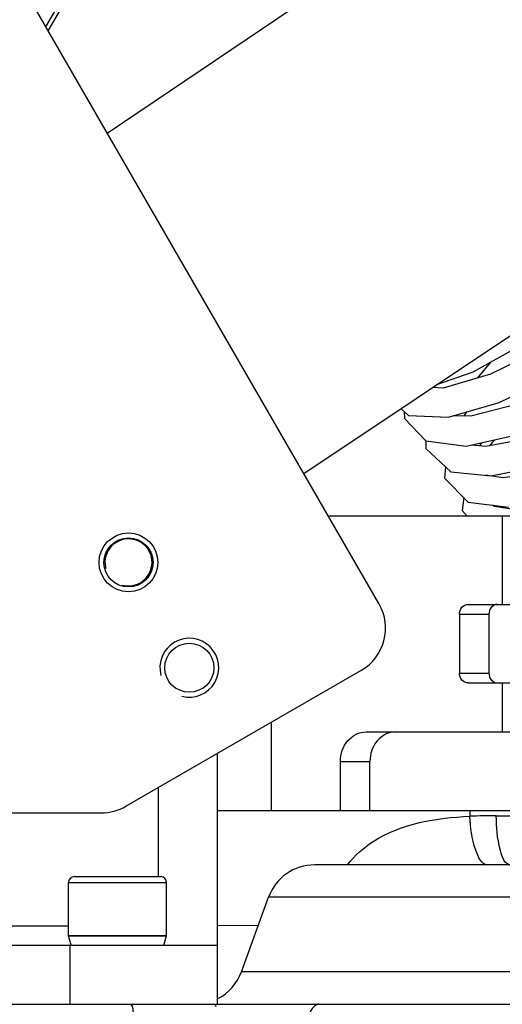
# Model space of a CAD drawing. Header units: millimetres. Extents: x 0 to 11890, y 0 to 8410.
# Tile 78 of 103: x 7024 to 7073, y 5672 to 5773. Entities that reach past the tile are written whole.
import ezdxf

# ---------------------------------------------------------------- set-up
doc = ezdxf.new("R2010")
doc.units = ezdxf.units.MM
doc.header["$LTSCALE"] = 653.95
doc.layers.get('0').update_dxf_attribs({"linetype": 'CONTINUOUS'})
for name, color, linetype in [('304103000006DXF_CONTINUOUS_LINE', 7, 'CONTINUOUS'), ('304105000022DXF_CONTINUOUS_LINE', 7, 'CONTINUOUS'), ('304105000023DXF_CONTINUOUS_LINE', 7, 'CONTINUOUS'), ('304105000035DXF_CONTINUOUS_LINE', 7, 'CONTINUOUS'), ('304105000040DXF_CONTINUOUS_LINE', 7, 'CONTINUOUS'), ('501023000027DXF_CONTINUOUS_LINE', 7, 'CONTINUOUS'), ('501023000078DXF_CONTINUOUS_LINE', 7, 'CONTINUOUS'), ('604006000006DXF_CONTINUOUS_LINE', 7, 'CONTINUOUS'), ('R50-1TANHUANDXF_CONTINUOUS_LINE', 7, 'CONTINUOUS'), ('运动范围_DXF_BALLOON', 7, 'CONTINUOUS'), ('运动范围_DXF_DIMENSION', 7, 'CONTINUOUS')]:
    doc.layers.add(name, color=color, linetype=linetype)
doc.styles.get("Standard").update_dxf_attribs({"font": 'txt', "width": 0.7})
doc.dimstyles.new('DIMSTYLE_1', dxfattribs={"dimtxt": 100, "dimasz": 60, "dimexe": 2, "dimexo": 0.2, "dimgap": 2.5, "dimtad": 0, "dimtih": 1, "dimtoh": 1, "dimdec": 1, "dimdsep": 46, "dimtxsty": 'Standard', "dimblk": '_FILLED', "dimblk1": '_FILLED', "dimblk2": '_FILLED', "dimcen": 0.09, "dimclrt": 5, "dimazin": 2, "dimtp": 0.1, "dimtm": 0.1, "dimtfac": 1, "dimtdec": 1, "dimtofl": 0, "dimtmove": 0, "dimatfit": 3, "dimldrblk": '_FILLED', "dimfxl": 0, "dimtolj": 1, "dimarcsym": 0})
doc.dimstyles.new('DIMSTYLE_3', dxfattribs={"dimtxt": 100, "dimasz": 60, "dimexe": 2, "dimexo": 0.2, "dimgap": 2.5, "dimtad": 1, "dimdec": 1, "dimdsep": 46, "dimtxsty": 'Standard', "dimblk": '_FILLED', "dimblk1": '_FILLED', "dimblk2": '_FILLED', "dimcen": 0.09, "dimclrt": 5, "dimazin": 2, "dimtp": 0.1, "dimtm": 0.1, "dimtfac": 1, "dimtdec": 1, "dimtofl": 0, "dimtmove": 0, "dimatfit": 3, "dimldrblk": '_FILLED', "dimfxl": 0, "dimtolj": 1, "dimarcsym": 0})
doc.dimstyles.new('DIMSTYLE_4', dxfattribs={"dimtxt": 100, "dimasz": 60, "dimexe": 2, "dimexo": 0.2, "dimgap": 2.5, "dimtad": 1, "dimdsep": 46, "dimtxsty": 'Standard', "dimblk": '_FILLED', "dimblk1": '_FILLED', "dimblk2": '_FILLED', "dimcen": 0.09, "dimclrt": 5, "dimazin": 2, "dimtp": 0.01, "dimtm": 0.01, "dimtfac": 1, "dimtofl": 0, "dimtmove": 0, "dimatfit": 3, "dimldrblk": '_FILLED', "dimfxl": 0, "dimtolj": 1, "dimarcsym": 0})
doc.dimstyles.new('DIMSTYLE_7', dxfattribs={"dimtxt": 100, "dimasz": 60, "dimexe": 2, "dimexo": 0.2, "dimgap": 2.5, "dimtad": 0, "dimtih": 1, "dimtoh": 1, "dimdec": 1, "dimdsep": 46, "dimtxsty": 'Standard', "dimblk": '_FILLED', "dimblk1": '_FILLED', "dimblk2": '_FILLED', "dimcen": 0.09, "dimclrt": 5, "dimazin": 2, "dimtp": 0.01, "dimtm": 0.01, "dimtfac": 1, "dimtofl": 0, "dimtmove": 0, "dimatfit": 3, "dimldrblk": '_FILLED', "dimfxl": 0, "dimtolj": 1, "dimarcsym": 0})

# ---------------------------------------------------------------- blocks, each defined once
blk = doc.blocks.new('*D13')
at = {"layer": '运动范围_DXF_DIMENSION', "color": 2, "linetype": 'Continuous', "transparency": 16777216}
blk.add_line((5388.14, 5865.23), (5388.14, 4198.73), dxfattribs=at)
blk = doc.blocks.new('_FILLED')
at = {"color": 0, "linetype": 'ByBlock'}
blk.add_solid([(0, 0), (-1, 0.1167), (-1, -0.1167)], dxfattribs=at)
blk = doc.blocks.new('*D14')
at = {"layer": '运动范围_DXF_DIMENSION', "color": 2, "linetype": 'Continuous', "transparency": 16777216}
blk.add_line((6958.59, 6683), (6958.59, 4198.73), dxfattribs=at)
blk = doc.blocks.new('*D15')
at = {"layer": '运动范围_DXF_DIMENSION', "color": 2, "linetype": 'Continuous', "transparency": 16777216}
for p, q in [((5388.14, 5865.23), (5388.14, 3597.55)), ((9122.85, 5865.23), (9122.85, 3597.55)), ((5388.14, 3617.55), (7255.5, 3617.55)), ((9122.85, 3617.55), (7255.5, 3617.55))]:
    blk.add_line(p, q, dxfattribs=at)
at = {"layer": '运动范围_DXF_DIMENSION', "color": 2, "linetype": 'Continuous', "transparency": 16777216, "xscale": 60, "yscale": 60, "zscale": 60, "rotation": 180}
blk.add_blockref('_FILLED', (5388.14, 3617.55), dxfattribs=at)
at = {"layer": '运动范围_DXF_DIMENSION', "color": 2, "linetype": 'Continuous', "transparency": 16777216, "xscale": 60, "yscale": 60, "zscale": 60}
blk.add_blockref('_FILLED', (9122.85, 3617.55), dxfattribs=at)
blk = doc.blocks.new('*D24')
at = {"layer": '运动范围_DXF_DIMENSION', "color": 2, "linetype": 'Continuous', "transparency": 16777216}
for p, q in [((7110.32, 5492.23), (7110.32, 7210.21)), ((7255.32, 6894.23), (7255.32, 7210.21)), ((7182.82, 7190.21), (6730.85, 7190.21)), ((7110.32, 7190.21), (7182.82, 7190.21)), ((7255.32, 7190.21), (7182.82, 7190.21))]:
    blk.add_line(p, q, dxfattribs=at)
at = {"layer": '运动范围_DXF_DIMENSION', "color": 2, "linetype": 'Continuous', "transparency": 16777216, "xscale": 60, "yscale": 60, "zscale": 60, "rotation": 180}
blk.add_blockref('_FILLED', (7110.32, 7190.21), dxfattribs=at)
at = {"layer": '运动范围_DXF_DIMENSION', "color": 2, "linetype": 'Continuous', "transparency": 16777216, "xscale": 60, "yscale": 60, "zscale": 60}
blk.add_blockref('_FILLED', (7255.32, 7190.21), dxfattribs=at)
blk = doc.blocks.new('*D28')
at = {"layer": '运动范围_DXF_DIMENSION', "color": 2, "linetype": 'Continuous', "transparency": 16777216}
for p, q in [((7053.32, 5867.23), (6642.49, 5867.23)), ((6662.49, 5867.23), (6662.49, 5572.73)), ((6662.49, 5278.23), (6662.49, 5572.73)), ((7029.22, 5278.23), (6642.49, 5278.23))]:
    blk.add_line(p, q, dxfattribs=at)
at = {"layer": '运动范围_DXF_DIMENSION', "color": 2, "linetype": 'Continuous', "transparency": 16777216, "xscale": 60, "yscale": 60, "zscale": 60}
for p, rotation in [((6662.49, 5867.23), 90), ((6662.49, 5278.23), 270)]:
    blk.add_blockref('_FILLED', p, dxfattribs=dict(at, rotation=rotation))
blk = doc.blocks.new('*D35')
at = {"layer": '运动范围_DXF_BALLOON', "color": 2, "linetype": 'Continuous', "transparency": 16777216}
for p, q in [((6845.86, 7596.69), (6845.86, 7814.98)), ((6958.59, 7442.31), (6845.86, 7596.69)), ((6958.59, 6687), (6958.59, 7442.31))]:
    blk.add_line(p, q, dxfattribs=at)
blk = doc.blocks.new('*D36')
at = {"layer": '运动范围_DXF_BALLOON', "color": 2, "linetype": 'Continuous', "transparency": 16777216}
blk.add_line((6466.67, 5502.29), (6466.67, 7814.98), dxfattribs=at)

msp = doc.modelspace()

# ---------------------------------------------------------------- linework, layer by layer
at = {"color": 2, "linetype": 'Continuous'}
msp.add_arc((7255.496, 5867.233), 1867.359, 315.002639, 180, dxfattribs=at)
at = {"layer": '304103000006DXF_CONTINUOUS_LINE', "color": 9, "linetype": 'Continuous'}
for p, q in [((7069.624, 5691.983), (7069.624, 5691.383)), ((7072.318, 5691.433), (7079.164, 5691.433)), ((7152.108, 5683.143), (7049.119, 5683.143)), ((7015.918, 5680.233), (7028.73, 5680.233)), ((7048.06, 5680.234), (7043.918, 5680.233)), ((7151.306, 5675.523), (7046.345, 5675.523))]:
    msp.add_line(p, q, dxfattribs=at)
at = {"layer": '304103000006DXF_CONTINUOUS_LINE', "color": 7, "linetype": 'Continuous'}
for p, q in [((7155.316, 5686.433), (7053.819, 5686.433)), ((7046.345, 5675.523), (7049.119, 5683.143)), ((7043.918, 5672.233), (7221.025, 5672.233))]:
    msp.add_line(p, q, dxfattribs=at)
at = {"layer": '304103000006DXF_CONTINUOUS_LINE', "color": 9, "linetype": 'Continuous'}
msp.add_arc((7072.328, 5618.735), 72.698, 90.00787, 92.13169, dxfattribs=at)
at = {"layer": '304103000006DXF_CONTINUOUS_LINE', "color": 7, "linetype": 'Continuous'}
for centre, start, end in [((7053.817, 5681.433), 90, 160), ((7041.647, 5677.233), 297.34692, 340.00013)]:
    msp.add_arc(centre, 5, start, end, dxfattribs=at)
at = {"layer": '304103000006DXF_CONTINUOUS_LINE', "color": 9, "linetype": 'Continuous'}
for points, knots in [([(7057.179, 5686.457), (7057.89, 5687.387), (7061.397, 5690.479), (7066.236, 5691.233), (7069.624, 5691.383)], [0, 0, 0, 0, 0.2567045, 1, 1, 1, 1]), ([(7071.443, 5686.393), (7070.794, 5686.48), (7069.874, 5688.588), (7069.668, 5690.216), (7069.625, 5691.383)], [0, 0, 0, 0, 0.3591089, 1, 1, 1, 1]), ([(7073.763, 5686.433), (7073.168, 5686.433), (7072.422, 5688.769), (7072.318, 5690.246), (7072.318, 5691.433)], [0, 0, 0, 0, 0.3339725, 1, 1, 1, 1]), ([(7034.945, 5672.233), (7035.263, 5672.233), (7035.336, 5670.69), (7035.466, 5669.942), (7035.466, 5669.233)], [0, 0, 0, 0, 0.3093839, 1, 1, 1, 1]), ([(7043.548, 5672.233), (7043.587, 5672.233), (7043.681, 5672.159), (7043.722, 5672.065), (7043.748, 5672.005)], [0, 0, 0, 0, 0.3724954, 1, 1, 1, 1]), ([(7054.244, 5672.233), (7054.081, 5672.233), (7053.107, 5671.627), (7053.054, 5670.378), (7053.023, 5669.495)], [0, 0, 0, 0, 0.1556718, 1, 1, 1, 1])]:
    msp.add_open_spline(points, degree=3, knots=knots, dxfattribs=at)
at = {"layer": '304105000022DXF_CONTINUOUS_LINE', "color": 7, "linetype": 'Continuous'}
for p, q in [((7075.899, 5721.983), (7055.213, 5721.983)), ((7072.899, 5721.983), (7072.899, 5712.983)), ((7069.435, 5712.983), (7075.899, 5712.983)), ((7068.569, 5711.983), (7068.569, 5705.983)), ((7071.569, 5711.983), (7071.569, 5705.983)), ((7069.435, 5704.983), (7075.899, 5704.983)), ((7072.899, 5704.983), (7072.899, 5699.983)), ((7059.043, 5699.983), (7075.899, 5699.983)), ((7043.918, 5691.983), (7043.918, 5697.795)), ((7056.444, 5691.983), (7056.444, 5696.983)), ((7059.444, 5691.983), (7059.444, 5696.983)), ((7043.918, 5691.983), (7078.977, 5691.983))]:
    msp.add_line(p, q, dxfattribs=at)
at = {"layer": '304105000022DXF_CONTINUOUS_LINE', "color": 9, "linetype": 'Continuous'}
for p, q in [((7068.569, 5711.983), (7071.569, 5711.983)), ((7068.569, 5705.983), (7071.569, 5705.983)), ((7049.418, 5691.983), (7049.418, 5700.971)), ((7056.444, 5696.983), (7059.444, 5696.983))]:
    msp.add_line(p, q, dxfattribs=at)
at = {"layer": '304105000022DXF_CONTINUOUS_LINE', "color": 7, "linetype": 'Continuous'}
for points, knots in [([(7068.569, 5711.983), (7068.569, 5712.234), (7068.723, 5712.735), (7069.209, 5712.983), (7069.435, 5712.983)], [0, 0, 0, 0, 0.5253186, 1, 1, 1, 1]), ([(7072.435, 5712.983), (7072.209, 5712.983), (7071.723, 5712.735), (7071.569, 5712.234), (7071.569, 5711.983)], [0, 0, 0, 0, 0.4746814, 1, 1, 1, 1]), ([(7069.435, 5704.983), (7069.209, 5704.983), (7068.723, 5705.232), (7068.569, 5705.733), (7068.569, 5705.983)], [0, 0, 0, 0, 0.4746814, 1, 1, 1, 1]), ([(7071.569, 5705.983), (7071.569, 5705.733), (7071.723, 5705.232), (7072.209, 5704.983), (7072.435, 5704.983)], [0, 0, 0, 0, 0.5253186, 1, 1, 1, 1]), ([(7056.444, 5696.983), (7056.444, 5697.735), (7056.908, 5699.237), (7058.364, 5699.983), (7059.043, 5699.983)], [0, 0, 0, 0, 0.5253186, 1, 1, 1, 1]), ([(7062.043, 5699.983), (7061.364, 5699.983), (7059.908, 5699.237), (7059.444, 5697.735), (7059.444, 5696.983)], [0, 0, 0, 0, 0.4746814, 1, 1, 1, 1])]:
    msp.add_open_spline(points, degree=3, knots=knots, dxfattribs=at)
at = {"layer": '304105000023DXF_CONTINUOUS_LINE', "color": 9, "linetype": 'Continuous'}
for p, q in [((7026.419, 5771.857), (7054.158, 5819.903)), ((7026.656, 5771.447), (7054.406, 5819.513))]:
    msp.add_line(p, q, dxfattribs=at)
at = {"layer": '304105000035DXF_CONTINUOUS_LINE', "color": 7, "linetype": 'Continuous'}
for p, q in [((7037.918, 5685.233), (7037.918, 5694.331)), ((7043.918, 5672.233), (7043.918, 5691.983)), ((7015.918, 5678.233), (7043.918, 5678.233)), ((6938.918, 5672.233), (7043.918, 5672.233))]:
    msp.add_line(p, q, dxfattribs=at)
at = {"layer": '304105000035DXF_CONTINUOUS_LINE', "color": 9, "linetype": 'Continuous'}
msp.add_line((7028.918, 5672.233), (7028.918, 5678.233), dxfattribs=at)
at = {"layer": '304105000040DXF_CONTINUOUS_LINE', "color": 7, "linetype": 'Continuous'}
for p, q in [((7060.363, 5713.063), (7025.363, 5773.685)), ((7034.578, 5692.403), (7058.533, 5706.233)), ((7020.918, 5691.733), (7032.078, 5691.733))]:
    msp.add_line(p, q, dxfattribs=at)
msp.add_circle((7041.043, 5706.528), 2.5, dxfattribs=at)
for centre, start, end in [((7056.033, 5710.563), 300, 30), ((7032.078, 5696.733), 270, 300)]:
    msp.add_arc(centre, 5, start, end, dxfattribs=at)
at = {"layer": '304105000040DXF_CONTINUOUS_LINE', "color": 2, "linetype": 'Continuous'}
msp.add_arc((7041.043, 5706.528), 3, 255, 195, dxfattribs=at)
at = {"layer": '501023000027DXF_CONTINUOUS_LINE', "color": 7, "linetype": 'Continuous'}
for radius in [3, 2.5]:
    msp.add_circle((7034.843, 5717.266), radius, dxfattribs=at)
at = {"layer": '501023000027DXF_CONTINUOUS_LINE', "color": 2, "linetype": 'Continuous'}
msp.add_arc((7034.843, 5717.266), 2.4, 255, 195, dxfattribs=at)
at = {"layer": '501023000078DXF_CONTINUOUS_LINE', "color": 9, "linetype": 'Continuous'}
msp.add_line((7028.73, 5684.633), (7038.73, 5684.633), dxfattribs=at)
at = {"layer": '501023000078DXF_CONTINUOUS_LINE', "color": 7, "linetype": 'Continuous'}
for p, q in [((7028.73, 5679.233), (7028.73, 5684.633)), ((7029.33, 5685.233), (7038.13, 5685.233)), ((7038.73, 5679.233), (7038.73, 5684.633)), ((7028.73, 5679.233), (7038.73, 5679.233))]:
    msp.add_line(p, q, dxfattribs=at)
for centre, start, end in [((7029.33, 5684.633), 90, 180), ((7038.13, 5684.633), 0, 90)]:
    msp.add_arc(centre, 0.6, start, end, dxfattribs=at)
at = {"layer": '604006000006DXF_CONTINUOUS_LINE', "color": 7, "linetype": 'Continuous'}
for p, q in [((7028.73, 5679.194), (7028.866, 5679.233)), ((7028.73, 5679.194), (7038.73, 5679.194)), ((7029, 5678.257), (7028.73, 5679.194)), ((7038.453, 5678.233), (7038.73, 5679.194)), ((7038.73, 5679.194), (7038.594, 5679.233))]:
    msp.add_line(p, q, dxfattribs=at)
at = {"layer": 'R50-1TANHUANDXF_CONTINUOUS_LINE', "color": 7, "linetype": 'Continuous'}
for p, q in [((7070.438, 5736.074), (7071.775, 5737.696)), ((7069.28, 5732.612), (7069.025, 5732.191)), ((7070.631, 5729.134), (7070.84, 5729.464)), ((7067.136, 5727.004), (7067.045, 5725.849)), ((7069.005, 5723.873), (7068.824, 5722.542)), ((7068.824, 5722.542), (7069.353, 5721.983))]:
    msp.add_line(p, q, dxfattribs=at)
for points in [[(7220.65, 5938.84), (7181.422, 5895.377), (7143.083, 5854.01), (7104.71, 5816.272), (7065.895, 5783.412), (7032.687, 5760.999)], [(7052.7, 5726.336), (7087.342, 5749.466), (7128.197, 5783.543), (7168.642, 5822.896), (7208.472, 5865.647), (7249.983, 5911.646)], [(7066.258, 5735.389), (7069.948, 5736.678), (7075.929, 5740.01), (7082.612, 5744.749)], [(7084.713, 5743.773), (7077.847, 5739.453), (7071.734, 5736.457), (7066.909, 5735.034), (7065.807, 5735.088)], [(7067.434, 5732.079), (7072.604, 5733.573), (7078.789, 5736.543), (7085.749, 5740.847)], [(7087.781, 5739.949), (7080.666, 5736.043), (7074.478, 5733.404), (7069.737, 5732.173), (7067.918, 5732.219)], [(7069.243, 5729.101), (7074.975, 5730.403), (7081.634, 5733.177), (7088.878, 5737.11)], [(7090.648, 5736.088), (7082.917, 5732.41), (7076.233, 5730.012), (7071.207, 5729.066), (7069.813, 5729.231)], [(7062.595, 5732.943), (7063.373, 5732.258), (7067.434, 5732.079)], [(7062.927, 5732.651), (7062.955, 5731.936), (7065.136, 5729.65), (7069.243, 5729.101)], [(7065.133, 5729.653), (7065.125, 5728.89), (7067.679, 5726.496), (7071.773, 5726.097), (7077.171, 5727.16), (7083.699, 5729.485), (7091.191, 5732.988)], [(7093.065, 5732.022), (7085.031, 5728.735), (7078.071, 5726.625), (7073.008, 5725.889), (7071.211, 5726.152)], [(7072.161, 5729.764), (7071.881, 5729.503), (7071.626, 5729.145)], [(7095.228, 5727.848), (7086.945, 5724.957), (7079.817, 5723.139), (7074.699, 5722.567), (7072.13, 5722.977), (7071.919, 5723.113)], [(7067.045, 5725.849), (7069.456, 5723.419), (7073.574, 5722.907)]]:
    msp.add_lwpolyline(points, dxfattribs=at)

# ---------------------------------------------------------------- dimensions: what is measured, and where the dimension line sits
at = {"layer": '运动范围_DXF_BALLOON', "color": 2, "linetype": 'Continuous'}
for feature_location, offset, origin, picture, middle in [((6466.666, 5502.2901), (0, 2312.6896), (7110.3164, 5500.2901), '*D36', (6441.666, 7864.9796)), ((6958.587, 6687.002), (-112.724, 1127.978), (7110.316, 5490.233), '*D35', (6820.863, 7864.98))]:
    dim = msp.add_ordinate_dim(feature_location=feature_location, offset=offset, dtype=1, origin=origin, dimstyle='DIMSTYLE_7', dxfattribs=at)
    dim.commit()
    dim.dimension.update_dxf_attribs({"geometry": picture, "text_midpoint": middle})
at = {"layer": '运动范围_DXF_DIMENSION', "color": 2, "linetype": 'Continuous'}
for base, p1, p2, angle, picture, middle in [((7110.316, 7190.205), (7255.316, 6894.033), (7110.316, 5492.033), 180, '*D24', (6730.851, 7190.205)), ((6662.495, 5278.233), (7053.516, 5867.233), (7029.418, 5278.233), 270, '*D28', (6662.495, 5467.733))]:
    dim = msp.add_linear_dim(base=base, p1=p1, p2=p2, angle=angle, dimstyle='DIMSTYLE_4', dxfattribs=at)
    dim.commit()
    dim.dimension.update_dxf_attribs({"geometry": picture, "text_midpoint": middle, "dimtype": 160})
for feature_location, offset, origin, override, picture, middle in [((6958.587, 6683.002), (0, -2484.269), (7110.496, 6685.002), {"dimgap": 25.000099, "dimtad": 1, "dimtih": 0, "dimtoh": 0}, '*D14', (6933.587, 3798.733)), ((5388.137, 5865.233), (0, -1666.501), (7110.496, 5867.233), {"dimgap": 25.000119, "dimtad": 1, "dimtih": 0, "dimtoh": 0}, '*D13', (5363.137, 3728.733))]:
    dim = msp.add_ordinate_dim(feature_location=feature_location, offset=offset, dtype=1, origin=origin, dimstyle='DIMSTYLE_1', override=override, dxfattribs=at)
    dim.commit()
    dim.dimension.update_dxf_attribs({"geometry": picture, "text_midpoint": middle})
dim = msp.add_linear_dim(base=(9122.855, 3617.547), p1=(5388.137, 5865.433), p2=(9122.855, 5865.433), dimstyle='DIMSTYLE_3', dxfattribs=at)
dim.commit()
dim.dimension.update_dxf_attribs({"geometry": '*D15', "text_midpoint": (7045.496, 3617.547), "dimtype": 160})

doc.saveas('drawing.dxf')
